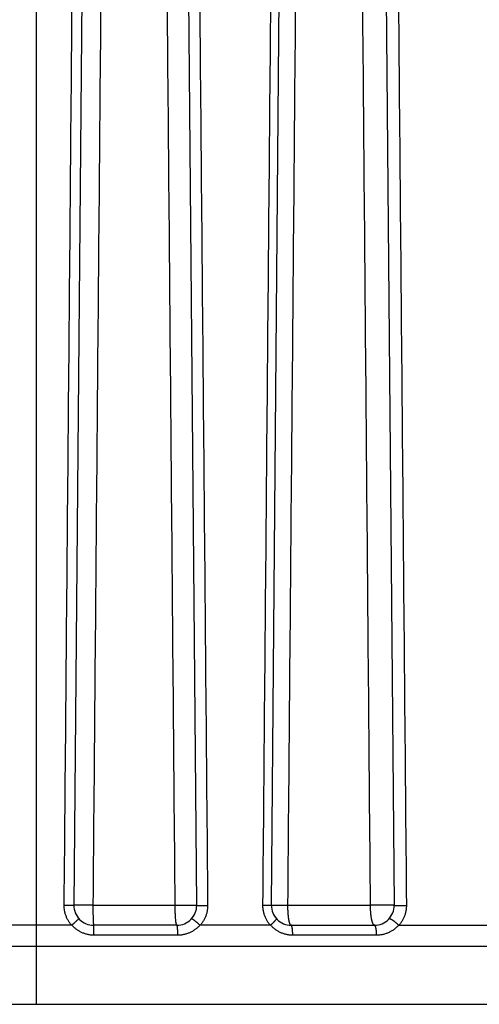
# Model space of a CAD drawing. Header units: inches. Extents: x 0 to 22, y 0 to 17.
# Tile 18 of 57: x 9.35 to 9.583, y 4.627 to 5.125. Entities that reach past the tile are written whole.
import ezdxf

# ---------------------------------------------------------------- set-up
doc = ezdxf.new("R2010")
doc.units = ezdxf.units.IN
doc.header["$LTSCALE"] = 1.21
doc.header["$MEASUREMENT"] = 0
doc.layers.get('0').update_dxf_attribs({"linetype": 'CONTINUOUS'})

msp = doc.modelspace()

# ---------------------------------------------------------------- linework, layer by layer
at = {"color": 7, "linetype": 'CONTINUOUS'}
for p, q in [((9.35843, 4.62692), (9.35843, 5.41492)), ((9.38334, 5.36501), (9.37733, 4.67701)), ((9.43952, 4.67701), (9.43351, 5.36501)), ((9.47733, 4.67701), (9.48334, 5.36501)), ((9.53351, 5.36501), (9.53952, 4.67701)), ((9.38697, 4.67701), (9.42862, 4.67701)), ((9.4857, 4.67701), (9.52735, 4.67701)), ((9.37619, 4.66692), (9.34077, 4.66692)), ((9.42952, 4.66692), (9.38733, 4.66692)), ((9.47682, 4.66692), (9.44129, 4.66692)), ((9.48733, 4.66692), (9.52952, 4.66692)), ((9.54192, 4.66692), (9.76779, 4.66692)), ((9.38752, 4.66201), (9.42996, 4.66201)), ((9.48814, 4.66201), (9.53059, 4.66201)), ((9.11771, 4.6564), (13.60823, 4.6564)), ((9.13771, 4.62692), (13.60823, 4.62692))]:
    msp.add_line(p, q, dxfattribs=at)
for centre, start, end in [((9.38733, 4.67692), 179.5, 270), ((9.42952, 4.67692), 270, 0.5), ((9.48733, 4.67692), 179.5, 270), ((9.52952, 4.67692), 270, 0.5)]:
    msp.add_arc(centre, 0.01, start, end, dxfattribs=at)
for points, knots in [([(9.37242, 4.67696), (9.37309, 4.75282), (9.37443, 4.90511), (9.37644, 5.13445), (9.37779, 5.28792), (9.37846, 5.36496)], [0, 0, 0, 0, 0.330765, 0.664072, 1, 1, 1, 1]), ([(9.3929, 5.36501), (9.39224, 5.28823), (9.39092, 5.13502), (9.38894, 4.90568), (9.38762, 4.75312), (9.38697, 4.67701)], [0, 0, 0, 0, 0.334775, 0.6681, 1, 1, 1, 1]), ([(9.42862, 4.67701), (9.42796, 4.75309), (9.42665, 4.90562), (9.42467, 5.13496), (9.42335, 5.2882), (9.42269, 5.36501)], [0, 0, 0, 0, 0.331774, 0.665097, 1, 1, 1, 1]), ([(9.43901, 5.36496), (9.43969, 5.28789), (9.44103, 5.13438), (9.44305, 4.90505), (9.44439, 4.75279), (9.44506, 4.67696)], [0, 0, 0, 0, 0.336077, 0.66938, 1, 1, 1, 1]), ([(9.47305, 4.67696), (9.47372, 4.75284), (9.47505, 4.90516), (9.47706, 5.13449), (9.47841, 5.28795), (9.47908, 5.36496)], [0, 0, 0, 0, 0.330857, 0.664165, 1, 1, 1, 1]), ([(9.4857, 4.67701), (9.48636, 4.75315), (9.48768, 4.90573), (9.48966, 5.13506), (9.49098, 5.28825), (9.49164, 5.36501)], [0, 0, 0, 0, 0.331995, 0.665321, 1, 1, 1, 1]), ([(9.52144, 5.36501), (9.5221, 5.28816), (9.52341, 5.13488), (9.52538, 4.90554), (9.52669, 4.75305), (9.52735, 4.67701)], [0, 0, 0, 0, 0.335079, 0.6684, 1, 1, 1, 1]), ([(9.53963, 5.36496), (9.54031, 5.28784), (9.54166, 5.13428), (9.54368, 4.90494), (9.54502, 4.75274), (9.54569, 4.67696)], [0, 0, 0, 0, 0.3363, 0.669599, 1, 1, 1, 1]), ([(9.37733, 4.67701), (9.37733, 4.677), (9.37731, 4.677), (9.37728, 4.67699), (9.37721, 4.67699), (9.37713, 4.67698), (9.37702, 4.67698), (9.37689, 4.67698), (9.37673, 4.67697), (9.37655, 4.67697), (9.37635, 4.67696), (9.37613, 4.67696), (9.37589, 4.67696), (9.37564, 4.67696), (9.37537, 4.67696), (9.37508, 4.67696), (9.37478, 4.67695), (9.37447, 4.67695), (9.37414, 4.67696), (9.37381, 4.67696), (9.37347, 4.67696), (9.37312, 4.67696), (9.37277, 4.67696), (9.37254, 4.67696), (9.37242, 4.67696)], [0, 0, 0, 0, 0.002822, 0.010512, 0.023178, 0.040782, 0.063243, 0.090453, 0.122279, 0.158562, 0.199124, 0.243763, 0.292257, 0.344364, 0.399826, 0.458366, 0.519692, 0.5835, 0.649472, 0.717278, 0.786582, 0.857038, 0.928296, 1, 1, 1, 1]), ([(9.37619, 4.66692), (9.37601, 4.66712), (9.37568, 4.66752), (9.37521, 4.66814), (9.37477, 4.66879), (9.37436, 4.66947), (9.37399, 4.67016), (9.37366, 4.67087), (9.37336, 4.6716), (9.37311, 4.67234), (9.37289, 4.67309), (9.37272, 4.67385), (9.37258, 4.67463), (9.37248, 4.6754), (9.37243, 4.67618), (9.37242, 4.6767), (9.37242, 4.67696)], [0, 0, 0, 0, 0.071316, 0.142825, 0.214444, 0.286087, 0.357672, 0.429163, 0.500561, 0.571893, 0.643244, 0.714679, 0.786154, 0.857586, 0.928894, 1, 1, 1, 1]), ([(9.38697, 4.67701), (9.38677, 4.67701), (9.38638, 4.67701), (9.3858, 4.67702), (9.38522, 4.67702), (9.38464, 4.67703), (9.38408, 4.67703), (9.38353, 4.67703), (9.38299, 4.67703), (9.38247, 4.67704), (9.38196, 4.67704), (9.38148, 4.67704), (9.38101, 4.67704), (9.38057, 4.67704), (9.38014, 4.67704), (9.37975, 4.67704), (9.37938, 4.67704), (9.37904, 4.67704), (9.37872, 4.67704), (9.37844, 4.67704), (9.37819, 4.67703), (9.37797, 4.67703), (9.37778, 4.67703), (9.37762, 4.67703), (9.3775, 4.67702), (9.37741, 4.67702), (9.37737, 4.67701), (9.37733, 4.67701), (9.37733, 4.67701)], [0, 0, 0, 0, 0.061099, 0.121852, 0.182049, 0.241479, 0.299937, 0.357218, 0.413123, 0.467458, 0.520034, 0.570667, 0.619182, 0.665409, 0.709189, 0.750367, 0.788802, 0.82436, 0.856916, 0.886358, 0.912583, 0.9355, 0.95503, 0.971106, 0.983671, 0.992685, 0.998122, 1, 1, 1, 1]), ([(9.38697, 4.67701), (9.38697, 4.67681), (9.38697, 4.6764), (9.38697, 4.6758), (9.38697, 4.6752), (9.38698, 4.67461), (9.38698, 4.67402), (9.38699, 4.67344), (9.387, 4.67288), (9.38701, 4.67234), (9.38702, 4.67181), (9.38703, 4.67129), (9.38704, 4.6708), (9.38706, 4.67033), (9.38707, 4.66989), (9.38709, 4.66947), (9.38711, 4.66908), (9.38712, 4.66872), (9.38714, 4.66839), (9.38716, 4.66809), (9.38718, 4.66782), (9.3872, 4.66759), (9.38722, 4.66739), (9.38724, 4.66723), (9.38726, 4.6671), (9.38729, 4.667), (9.3873, 4.66695), (9.38732, 4.66692), (9.38733, 4.66692)], [0, 0, 0, 0, 0.059892, 0.119613, 0.178979, 0.237779, 0.29578, 0.352726, 0.408381, 0.462563, 0.515074, 0.565723, 0.614326, 0.660694, 0.704656, 0.746055, 0.784739, 0.820567, 0.853406, 0.883137, 0.909653, 0.932859, 0.952676, 0.969038, 0.981901, 0.99125, 0.997141, 1, 1, 1, 1]), ([(9.42862, 4.67701), (9.42881, 4.67701), (9.42921, 4.67701), (9.4298, 4.67702), (9.43039, 4.67702), (9.43098, 4.67703), (9.43156, 4.67703), (9.43214, 4.67704), (9.43271, 4.67704), (9.43326, 4.67704), (9.4338, 4.67704), (9.43433, 4.67705), (9.43484, 4.67705), (9.43533, 4.67705), (9.4358, 4.67705), (9.43625, 4.67705), (9.43668, 4.67705), (9.43708, 4.67705), (9.43745, 4.67705), (9.4378, 4.67705), (9.43811, 4.67704), (9.4384, 4.67704), (9.43866, 4.67704), (9.43888, 4.67704), (9.43907, 4.67703), (9.43923, 4.67703), (9.43934, 4.67702), (9.43944, 4.67702), (9.43948, 4.67701), (9.43952, 4.67701), (9.43952, 4.67701)], [0, 0, 0, 0, 0.054303, 0.108705, 0.163015, 0.217042, 0.270596, 0.323489, 0.375535, 0.42655, 0.476355, 0.524775, 0.57164, 0.616784, 0.66005, 0.701284, 0.740342, 0.777087, 0.811389, 0.843128, 0.872191, 0.898478, 0.921895, 0.942361, 0.959804, 0.974163, 0.985389, 0.993443, 0.998305, 1, 1, 1, 1]), ([(9.42952, 4.66692), (9.4295, 4.66692), (9.42945, 4.66694), (9.4294, 4.667), (9.42935, 4.6671), (9.42929, 4.66723), (9.42924, 4.66739), (9.42919, 4.66759), (9.42914, 4.66782), (9.42909, 4.66809), (9.42904, 4.66839), (9.429, 4.66872), (9.42896, 4.66909), (9.42891, 4.66948), (9.42887, 4.6699), (9.42884, 4.67034), (9.4288, 4.67081), (9.42877, 4.6713), (9.42874, 4.67181), (9.42871, 4.67234), (9.42869, 4.67289), (9.42867, 4.67346), (9.42865, 4.67403), (9.42864, 4.67462), (9.42863, 4.67521), (9.42862, 4.67581), (9.42862, 4.67641), (9.42862, 4.67681), (9.42862, 4.67701)], [0, 0, 0, 0, 0.005657, 0.013266, 0.023723, 0.037344, 0.054237, 0.074421, 0.097867, 0.124518, 0.154298, 0.187111, 0.222844, 0.261373, 0.302561, 0.346264, 0.392331, 0.440592, 0.490858, 0.542944, 0.596666, 0.65185, 0.708337, 0.765848, 0.824052, 0.882649, 0.941374, 1, 1, 1, 1]), ([(9.43952, 4.67701), (9.43952, 4.677), (9.43954, 4.677), (9.43957, 4.67699), (9.43963, 4.67699), (9.43972, 4.67698), (9.43983, 4.67698), (9.43996, 4.67697), (9.44011, 4.67697), (9.44029, 4.67697), (9.44048, 4.67696), (9.4407, 4.67696), (9.44093, 4.67696), (9.44118, 4.67695), (9.44145, 4.67695), (9.44173, 4.67695), (9.44203, 4.67695), (9.44234, 4.67695), (9.44266, 4.67695), (9.44299, 4.67695), (9.44332, 4.67695), (9.44366, 4.67695), (9.44401, 4.67696), (9.44436, 4.67696), (9.44471, 4.67696), (9.44494, 4.67696), (9.44506, 4.67696)], [0, 0, 0, 0, 0.002496, 0.009205, 0.020243, 0.035578, 0.055144, 0.078848, 0.106577, 0.138197, 0.173553, 0.212472, 0.254766, 0.300228, 0.348634, 0.39975, 0.453324, 0.509095, 0.56679, 0.626128, 0.686817, 0.748561, 0.811058, 0.874002, 0.937085, 1, 1, 1, 1]), ([(9.44506, 4.67696), (9.44506, 4.6767), (9.44505, 4.67618), (9.445, 4.6754), (9.4449, 4.67463), (9.44476, 4.67385), (9.44459, 4.67309), (9.44437, 4.67233), (9.44411, 4.67159), (9.44382, 4.67086), (9.44348, 4.67015), (9.44311, 4.66946), (9.44271, 4.66878), (9.44227, 4.66814), (9.4418, 4.66751), (9.44146, 4.66712), (9.44129, 4.66692)], [0, 0, 0, 0, 0.071056, 0.142283, 0.213656, 0.285147, 0.356729, 0.428374, 0.500054, 0.571739, 0.643395, 0.714985, 0.786474, 0.857828, 0.929013, 1, 1, 1, 1]), ([(9.47733, 4.67701), (9.47733, 4.677), (9.47731, 4.677), (9.47728, 4.67699), (9.47721, 4.67699), (9.47712, 4.67699), (9.47701, 4.67698), (9.47688, 4.67698), (9.47672, 4.67697), (9.47653, 4.67697), (9.47633, 4.67697), (9.47611, 4.67696), (9.47587, 4.67696), (9.47561, 4.67696), (9.47533, 4.67696), (9.47504, 4.67696), (9.47473, 4.67696), (9.47441, 4.67696), (9.47408, 4.67696), (9.47375, 4.67696), (9.4734, 4.67696), (9.47317, 4.67696), (9.47305, 4.67696)], [0, 0, 0, 0, 0.003265, 0.012256, 0.027081, 0.047688, 0.073979, 0.105826, 0.143069, 0.185518, 0.232959, 0.285152, 0.341831, 0.402708, 0.467473, 0.535798, 0.607336, 0.681721, 0.758576, 0.83751, 0.918121, 1, 1, 1, 1]), ([(9.47682, 4.66692), (9.47664, 4.66712), (9.4763, 4.66752), (9.47583, 4.66815), (9.47539, 4.6688), (9.47498, 4.66948), (9.47461, 4.67017), (9.47428, 4.67089), (9.47398, 4.67162), (9.47373, 4.67236), (9.47351, 4.67312), (9.47334, 4.67388), (9.47321, 4.67465), (9.47311, 4.67542), (9.47306, 4.67619), (9.47305, 4.67671), (9.47305, 4.67696)], [0, 0, 0, 0, 0.071747, 0.143584, 0.215475, 0.287383, 0.359267, 0.43109, 0.502817, 0.574419, 0.645871, 0.717147, 0.788223, 0.859072, 0.929671, 1, 1, 1, 1]), ([(9.47733, 4.67701), (9.47733, 4.67701), (9.47737, 4.67701), (9.47742, 4.67702), (9.47752, 4.67702), (9.47764, 4.67702), (9.47781, 4.67703), (9.47801, 4.67703), (9.47825, 4.67703), (9.47852, 4.67703), (9.47882, 4.67703), (9.47916, 4.67703), (9.47952, 4.67704), (9.47992, 4.67704), (9.48034, 4.67703), (9.48079, 4.67703), (9.48126, 4.67703), (9.48176, 4.67703), (9.48228, 4.67703), (9.48281, 4.67703), (9.48336, 4.67702), (9.48393, 4.67702), (9.48451, 4.67702), (9.4851, 4.67701), (9.4855, 4.67701), (9.4857, 4.67701)], [0, 0, 0, 0, 0.002299, 0.009016, 0.020159, 0.035692, 0.055559, 0.079686, 0.107984, 0.140347, 0.176653, 0.216768, 0.260541, 0.30781, 0.358396, 0.412112, 0.468756, 0.528116, 0.589972, 0.65409, 0.720233, 0.788152, 0.857593, 0.928297, 1, 1, 1, 1]), ([(9.48733, 4.66692), (9.4873, 4.66692), (9.48723, 4.66694), (9.48713, 4.66699), (9.48703, 4.66709), (9.48693, 4.66722), (9.48684, 4.66739), (9.48675, 4.66759), (9.48665, 4.66782), (9.48657, 4.66809), (9.48648, 4.66839), (9.4864, 4.66872), (9.48632, 4.66908), (9.48624, 4.66947), (9.48617, 4.66989), (9.4861, 4.67033), (9.48604, 4.6708), (9.48598, 4.67129), (9.48593, 4.6718), (9.48588, 4.67233), (9.48584, 4.67288), (9.4858, 4.67344), (9.48577, 4.67402), (9.48574, 4.6746), (9.48572, 4.6752), (9.48571, 4.6758), (9.4857, 4.6764), (9.4857, 4.67681), (9.4857, 4.67701)], [0, 0, 0, 0, 0.009659, 0.0205, 0.03337, 0.04876, 0.066932, 0.08801, 0.11204, 0.139014, 0.168893, 0.201607, 0.237069, 0.275172, 0.315797, 0.358809, 0.404069, 0.45142, 0.500692, 0.551715, 0.604309, 0.658289, 0.713478, 0.769663, 0.826615, 0.88412, 0.941976, 1, 1, 1, 1]), ([(9.53952, 4.67701), (9.53952, 4.67701), (9.53948, 4.67701), (9.53944, 4.67702), (9.53934, 4.67703), (9.53922, 4.67703), (9.53906, 4.67704), (9.53887, 4.67704), (9.53865, 4.67704), (9.53839, 4.67705), (9.5381, 4.67705), (9.53778, 4.67705), (9.53743, 4.67706), (9.53705, 4.67706), (9.53665, 4.67706), (9.53622, 4.67706), (9.53577, 4.67706), (9.53529, 4.67706), (9.53479, 4.67706), (9.53428, 4.67706), (9.53375, 4.67706), (9.5332, 4.67705), (9.53264, 4.67705), (9.53207, 4.67705), (9.53149, 4.67704), (9.5309, 4.67704), (9.53031, 4.67704), (9.52972, 4.67703), (9.52912, 4.67703), (9.52853, 4.67702), (9.52794, 4.67701), (9.52754, 4.67701), (9.52735, 4.67701)], [0, 0, 0, 0, 0.001555, 0.005965, 0.013264, 0.023432, 0.036436, 0.052231, 0.070762, 0.091963, 0.115758, 0.142064, 0.170787, 0.201825, 0.235067, 0.270396, 0.307686, 0.346804, 0.387612, 0.429963, 0.473709, 0.518692, 0.564753, 0.611729, 0.659452, 0.707752, 0.756459, 0.805398, 0.854395, 0.903277, 0.95187, 1, 1, 1, 1]), ([(9.52735, 4.67701), (9.52735, 4.67681), (9.52735, 4.67642), (9.52736, 4.67583), (9.52738, 4.67524), (9.5274, 4.67466), (9.52744, 4.67408), (9.52748, 4.67351), (9.52752, 4.67295), (9.52758, 4.6724), (9.52764, 4.67187), (9.52771, 4.67136), (9.52779, 4.67086), (9.52787, 4.67038), (9.52796, 4.66993), (9.52806, 4.66951), (9.52816, 4.66911), (9.52826, 4.66875), (9.52838, 4.66841), (9.52849, 4.6681), (9.52861, 4.66783), (9.52873, 4.66759), (9.52885, 4.66739), (9.52898, 4.66722), (9.52911, 4.66709), (9.52924, 4.66699), (9.52938, 4.66693), (9.52947, 4.66692), (9.52952, 4.66692)], [0, 0, 0, 0, 0.055099, 0.110432, 0.165785, 0.220898, 0.275457, 0.329106, 0.381601, 0.432981, 0.483266, 0.532282, 0.579645, 0.62498, 0.668063, 0.708815, 0.74716, 0.783001, 0.816231, 0.846768, 0.874561, 0.899602, 0.921922, 0.941612, 0.958852, 0.973957, 0.98743, 1, 1, 1, 1]), ([(9.53952, 4.67701), (9.53952, 4.677), (9.53954, 4.677), (9.53957, 4.67699), (9.53964, 4.67699), (9.53973, 4.67698), (9.53985, 4.67697), (9.53999, 4.67697), (9.54015, 4.67696), (9.54034, 4.67696), (9.54054, 4.67696), (9.54077, 4.67695), (9.54102, 4.67695), (9.54129, 4.67695), (9.54157, 4.67694), (9.54187, 4.67694), (9.54218, 4.67694), (9.54251, 4.67694), (9.54284, 4.67694), (9.54319, 4.67694), (9.54354, 4.67694), (9.54389, 4.67695), (9.54425, 4.67695), (9.54461, 4.67695), (9.54497, 4.67696), (9.54533, 4.67696), (9.54557, 4.67696), (9.54569, 4.67696)], [0, 0, 0, 0, 0.002418, 0.008856, 0.019436, 0.034126, 0.052859, 0.07554, 0.102053, 0.132261, 0.166008, 0.203117, 0.243396, 0.286634, 0.332606, 0.381073, 0.431781, 0.484466, 0.538854, 0.594659, 0.651591, 0.709354, 0.767645, 0.82616, 0.884594, 0.942641, 1, 1, 1, 1]), ([(9.54569, 4.67696), (9.54569, 4.67671), (9.54568, 4.67619), (9.54563, 4.67541), (9.54553, 4.67464), (9.5454, 4.67387), (9.54522, 4.6731), (9.545, 4.67235), (9.54475, 4.67161), (9.54445, 4.67088), (9.54412, 4.67016), (9.54375, 4.66947), (9.54334, 4.66879), (9.5429, 4.66814), (9.54243, 4.66752), (9.54209, 4.66712), (9.54192, 4.66692)], [0, 0, 0, 0, 0.070703, 0.141617, 0.21272, 0.283989, 0.355401, 0.42693, 0.498553, 0.570244, 0.64197, 0.713698, 0.785395, 0.85703, 0.928573, 1, 1, 1, 1]), ([(9.37988, 4.67025), (9.37989, 4.67025), (9.3799, 4.67022), (9.37984, 4.6702), (9.37981, 4.67015), (9.37974, 4.6701), (9.37966, 4.67002), (9.37956, 4.66992), (9.37945, 4.66982), (9.37932, 4.66969), (9.37917, 4.66955), (9.379, 4.6694), (9.37883, 4.66924), (9.37863, 4.66906), (9.37843, 4.66888), (9.37821, 4.66868), (9.37799, 4.66847), (9.37775, 4.66826), (9.3775, 4.66804), (9.37726, 4.66781), (9.37701, 4.66759), (9.37676, 4.66736), (9.37651, 4.66716), (9.37639, 4.667), (9.37634, 4.66692)], [0, 0, 0, 0, 0.006402, 0.014255, 0.027124, 0.045073, 0.06803, 0.095874, 0.12843, 0.16555, 0.20717, 0.252973, 0.302554, 0.355772, 0.412534, 0.472563, 0.535612, 0.601473, 0.669174, 0.737567, 0.806399, 0.8758, 0.944407, 1, 1, 1, 1]), ([(9.37634, 4.66692), (9.37652, 4.66673), (9.37688, 4.66636), (9.37745, 4.66583), (9.37804, 4.66532), (9.37867, 4.66485), (9.37932, 4.66441), (9.37999, 4.664), (9.38068, 4.66363), (9.38139, 4.66329), (9.38212, 4.66299), (9.38286, 4.66273), (9.38361, 4.66251), (9.38438, 4.66233), (9.38515, 4.66219), (9.38594, 4.66208), (9.38673, 4.66202), (9.38725, 4.66201), (9.38752, 4.66201)], [0, 0, 0, 0, 0.06166, 0.123607, 0.18579, 0.248154, 0.310643, 0.373201, 0.435771, 0.4983, 0.560788, 0.623283, 0.685832, 0.748483, 0.811255, 0.87412, 0.937045, 1, 1, 1, 1]), ([(9.38752, 4.66201), (9.38752, 4.66213), (9.38752, 4.66236), (9.38751, 4.66271), (9.38751, 4.66306), (9.38751, 4.6634), (9.3875, 4.66373), (9.3875, 4.66405), (9.38749, 4.66437), (9.38749, 4.66467), (9.38748, 4.66495), (9.38747, 4.66523), (9.38746, 4.66548), (9.38745, 4.66572), (9.38744, 4.66594), (9.38743, 4.66614), (9.38742, 4.66632), (9.38741, 4.66647), (9.3874, 4.6666), (9.38739, 4.66672), (9.38737, 4.6668), (9.38736, 4.66686), (9.38735, 4.6669), (9.38734, 4.66692), (9.38733, 4.66692)], [0, 0, 0, 0, 0.071557, 0.142671, 0.212986, 0.282153, 0.349827, 0.415673, 0.479363, 0.540579, 0.599017, 0.654388, 0.706416, 0.754844, 0.799431, 0.839957, 0.876223, 0.908052, 0.935292, 0.957814, 0.975523, 0.988364, 0.99637, 1, 1, 1, 1]), ([(9.42996, 4.66201), (9.42996, 4.66213), (9.42996, 4.66236), (9.42996, 4.66271), (9.42995, 4.66306), (9.42994, 4.6634), (9.42993, 4.66373), (9.42992, 4.66405), (9.42991, 4.66437), (9.42989, 4.66467), (9.42987, 4.66495), (9.42985, 4.66523), (9.42983, 4.66548), (9.42981, 4.66572), (9.42978, 4.66594), (9.42976, 4.66614), (9.42973, 4.66632), (9.4297, 4.66647), (9.42967, 4.66661), (9.42964, 4.66672), (9.42961, 4.6668), (9.42958, 4.66687), (9.42955, 4.66691), (9.42953, 4.66692), (9.42952, 4.66692)], [0, 0, 0, 0, 0.070809, 0.141181, 0.210769, 0.279228, 0.346221, 0.411418, 0.474496, 0.535146, 0.59307, 0.647985, 0.699622, 0.747733, 0.792086, 0.832471, 0.868705, 0.900626, 0.928108, 0.951064, 0.969466, 0.983393, 0.993188, 1, 1, 1, 1]), ([(9.42996, 4.66201), (9.43022, 4.66201), (9.43075, 4.66202), (9.43153, 4.66208), (9.43231, 4.66218), (9.43308, 4.66232), (9.43385, 4.66251), (9.43461, 4.66273), (9.43535, 4.66299), (9.43608, 4.66329), (9.43679, 4.66362), (9.43748, 4.66399), (9.43815, 4.6644), (9.4388, 4.66484), (9.43942, 4.66531), (9.44002, 4.66582), (9.4406, 4.66635), (9.44096, 4.66673), (9.44113, 4.66692)], [0, 0, 0, 0, 0.062247, 0.124686, 0.18727, 0.249952, 0.31268, 0.375405, 0.438079, 0.500661, 0.563161, 0.625609, 0.688032, 0.75046, 0.812893, 0.87531, 0.937686, 1, 1, 1, 1]), ([(9.43697, 4.67025), (9.43698, 4.67027), (9.43702, 4.67031), (9.43706, 4.67026), (9.43712, 4.67024), (9.4372, 4.67019), (9.4373, 4.67013), (9.43742, 4.67005), (9.43756, 4.66996), (9.43771, 4.66985), (9.43788, 4.66973), (9.43806, 4.66959), (9.43826, 4.66943), (9.43847, 4.66927), (9.43869, 4.66909), (9.43893, 4.6689), (9.43917, 4.6687), (9.43942, 4.66849), (9.43968, 4.66827), (9.43994, 4.66805), (9.4402, 4.66782), (9.44046, 4.66759), (9.44072, 4.66736), (9.44097, 4.66711), (9.4412, 4.66701), (9.44129, 4.66692)], [0, 0, 0, 0, 0.011828, 0.018925, 0.031098, 0.047889, 0.069191, 0.094902, 0.124863, 0.158898, 0.196987, 0.238905, 0.284313, 0.33291, 0.384685, 0.439316, 0.496405, 0.555704, 0.617073, 0.679925, 0.743635, 0.807114, 0.869397, 0.930048, 1, 1, 1, 1]), ([(9.47988, 4.67025), (9.47989, 4.67025), (9.47989, 4.67022), (9.47989, 4.67017), (9.47986, 4.6701), (9.47982, 4.67002), (9.47976, 4.66992), (9.47969, 4.66981), (9.47959, 4.66968), (9.47948, 4.66954), (9.47935, 4.66939), (9.47921, 4.66922), (9.47905, 4.66905), (9.47888, 4.66886), (9.47869, 4.66866), (9.47849, 4.66846), (9.47828, 4.66824), (9.47806, 4.66802), (9.47783, 4.6678), (9.4776, 4.66758), (9.47737, 4.66735), (9.47713, 4.66716), (9.47701, 4.667), (9.47697, 4.66692)], [0, 0, 0, 0, 0.006143, 0.018283, 0.034174, 0.05476, 0.080253, 0.110677, 0.145969, 0.186045, 0.230719, 0.279692, 0.332678, 0.389668, 0.450457, 0.514795, 0.582549, 0.652824, 0.724321, 0.796395, 0.8694, 0.941758, 1, 1, 1, 1]), ([(9.47697, 4.66692), (9.47715, 4.66673), (9.4775, 4.66636), (9.47807, 4.66583), (9.47866, 4.66533), (9.47929, 4.66486), (9.47993, 4.66441), (9.4806, 4.66401), (9.48129, 4.66363), (9.482, 4.6633), (9.48273, 4.663), (9.48347, 4.66274), (9.48423, 4.66251), (9.485, 4.66233), (9.48577, 4.66219), (9.48656, 4.66208), (9.48735, 4.66202), (9.48788, 4.66201), (9.48814, 4.66201)], [0, 0, 0, 0, 0.061347, 0.123016, 0.184956, 0.247118, 0.309449, 0.371893, 0.434398, 0.496913, 0.559438, 0.622015, 0.684689, 0.747502, 0.810469, 0.873562, 0.936751, 1, 1, 1, 1]), ([(9.48814, 4.66201), (9.48814, 4.66213), (9.48814, 4.66236), (9.48814, 4.66271), (9.48812, 4.66306), (9.48811, 4.6634), (9.48809, 4.66373), (9.48807, 4.66405), (9.48804, 4.66437), (9.48801, 4.66467), (9.48798, 4.66495), (9.48794, 4.66523), (9.4879, 4.66548), (9.48786, 4.66572), (9.48782, 4.66594), (9.48777, 4.66614), (9.48772, 4.66632), (9.48767, 4.66647), (9.48762, 4.66661), (9.48757, 4.66672), (9.48751, 4.66681), (9.48745, 4.66687), (9.4874, 4.66691), (9.48735, 4.66692), (9.48733, 4.66692)], [0, 0, 0, 0, 0.069238, 0.138058, 0.206124, 0.273109, 0.338687, 0.402543, 0.464371, 0.523875, 0.580772, 0.634797, 0.685698, 0.733246, 0.777231, 0.817471, 0.853812, 0.886137, 0.914376, 0.938524, 0.958684, 0.975136, 0.988503, 1, 1, 1, 1]), ([(9.53059, 4.66201), (9.53059, 4.66213), (9.53059, 4.66236), (9.53058, 4.66271), (9.53057, 4.66306), (9.53055, 4.6634), (9.53052, 4.66373), (9.53049, 4.66405), (9.53046, 4.66437), (9.53042, 4.66467), (9.53037, 4.66495), (9.53032, 4.66523), (9.53027, 4.66548), (9.53022, 4.66572), (9.53016, 4.66594), (9.5301, 4.66614), (9.53003, 4.66632), (9.52996, 4.66647), (9.52989, 4.66661), (9.52982, 4.66672), (9.52975, 4.66681), (9.52967, 4.66687), (9.5296, 4.66691), (9.52954, 4.66692), (9.52952, 4.66692)], [0, 0, 0, 0, 0.06784, 0.135279, 0.201995, 0.267673, 0.332003, 0.394684, 0.455421, 0.513936, 0.569961, 0.623244, 0.673553, 0.720677, 0.764426, 0.804643, 0.841204, 0.874026, 0.903089, 0.928451, 0.950291, 0.968983, 0.985196, 1, 1, 1, 1]), ([(9.53059, 4.66201), (9.53087, 4.66201), (9.53143, 4.66202), (9.53227, 4.66209), (9.5331, 4.66221), (9.53393, 4.66237), (9.53474, 4.66258), (9.53555, 4.66283), (9.53633, 4.66313), (9.5371, 4.66347), (9.53785, 4.66385), (9.53857, 4.66427), (9.53927, 4.66473), (9.53994, 4.66522), (9.54058, 4.66575), (9.54119, 4.66632), (9.54158, 4.66672), (9.54176, 4.66692)], [0, 0, 0, 0, 0.066713, 0.13359, 0.20058, 0.267631, 0.33469, 0.401705, 0.468625, 0.535426, 0.602117, 0.668715, 0.735235, 0.801672, 0.867979, 0.934105, 1, 1, 1, 1]), ([(9.53697, 4.67025), (9.53698, 4.67027), (9.53702, 4.67029), (9.53708, 4.6703), (9.53717, 4.6703), (9.53727, 4.67028), (9.53739, 4.67025), (9.53752, 4.67019), (9.53767, 4.67013), (9.53784, 4.67004), (9.53801, 4.66994), (9.53821, 4.66983), (9.53841, 4.6697), (9.53863, 4.66955), (9.53886, 4.66939), (9.5391, 4.66923), (9.53934, 4.66904), (9.53959, 4.66885), (9.53985, 4.66865), (9.54011, 4.66844), (9.54038, 4.66822), (9.54064, 4.668), (9.54091, 4.66777), (9.54117, 4.66754), (9.54141, 4.66733), (9.54164, 4.66709), (9.54184, 4.667), (9.54192, 4.66692)], [0, 0, 0, 0, 0.008595, 0.019737, 0.033355, 0.050115, 0.070281, 0.093945, 0.121074, 0.151564, 0.185352, 0.222433, 0.26258, 0.305506, 0.350998, 0.399052, 0.449335, 0.50145, 0.55506, 0.610191, 0.666643, 0.724232, 0.782324, 0.839794, 0.894356, 0.944528, 1, 1, 1, 1])]:
    msp.add_open_spline(points, degree=3, knots=knots, dxfattribs=at)

doc.saveas('drawing.dxf')
